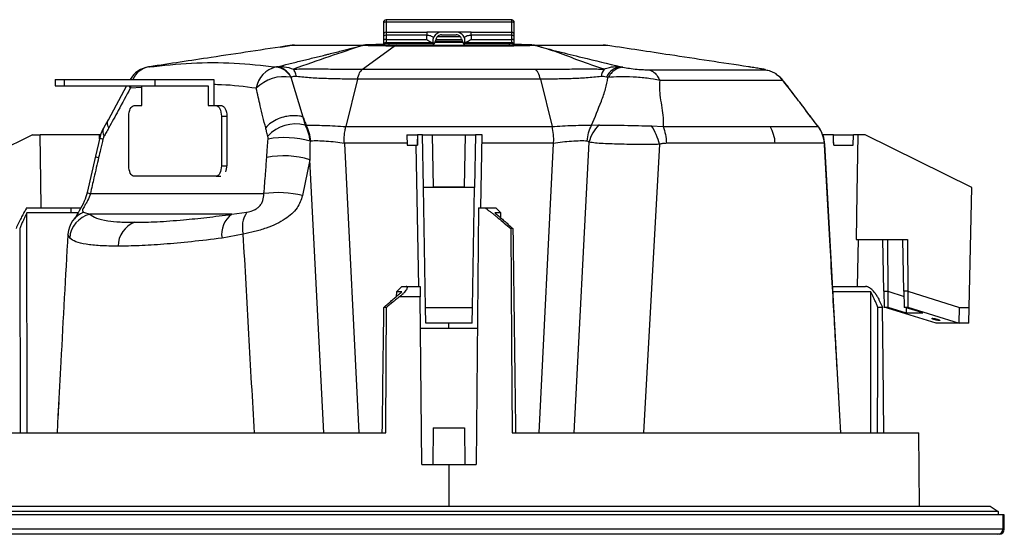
# Model space of a CAD drawing. Header units: millimetres. Extents: x 0 to 594, y 0 to 420.
# Tile 16 of 50: x 342 to 436, y 95 to 144. Entities that reach past the tile are written whole.
import ezdxf

# ---------------------------------------------------------------- set-up
doc = ezdxf.new("R2010")
doc.units = ezdxf.units.MM

msp = doc.modelspace()

# ---------------------------------------------------------------- linework, layer by layer
at = {"color": 7, "linetype": 'Continuous', "lineweight": 25}
for p, q in [((388.617115, 144.129944), (376.617115, 144.129944)), ((376.617115, 144.129944), (376.617115, 143.910275)), ((388.617115, 143.910275), (388.617115, 144.129944)), ((376.400608, 143.821886), (376.400608, 144.004944)), ((376.400608, 142.815605), (376.400608, 143.821886)), ((388.617115, 143.910275), (376.617115, 143.910275)), ((376.617115, 143.910275), (376.617115, 142.940605)), ((388.617115, 142.940605), (388.617115, 143.910275)), ((388.833621, 144.004944), (388.833621, 143.821886)), ((388.833621, 143.821886), (388.833621, 142.815605)), ((376.400608, 142.56317), (376.400608, 142.815605)), ((376.400608, 142.169013), (376.400608, 142.56317)), ((376.400608, 141.815605), (376.400608, 142.169013)), ((376.617115, 142.940605), (376.617115, 142.637683)), ((376.617115, 142.940605), (380.492115, 142.940605)), ((376.617115, 142.637683), (376.617115, 142.243526)), ((380.492115, 142.637683), (376.617115, 142.637683)), ((376.617115, 142.243526), (376.617115, 141.940605)), ((376.617115, 142.243526), (380.492115, 142.243526)), ((380.492115, 142.940605), (380.492115, 142.637683)), ((380.492115, 142.243526), (380.492115, 142.637683)), ((381.117115, 141.940605), (381.117115, 142.305819)), ((381.415663, 142.228022), (383.818509, 142.228022)), ((383.735591, 142.489482), (381.498691, 142.489482)), ((383.322093, 142.940605), (381.912137, 142.940605)), ((381.912137, 142.690605), (383.322093, 142.690605)), ((384.117115, 142.305819), (384.117115, 141.940605)), ((384.742115, 142.637683), (384.742115, 142.940605)), ((384.742115, 142.940605), (388.617115, 142.940605)), ((384.742115, 142.637683), (384.742115, 142.243526)), ((388.617115, 142.637683), (384.742115, 142.637683)), ((384.742115, 142.243526), (388.617115, 142.243526)), ((388.617115, 142.637683), (388.617115, 142.940605)), ((388.617115, 142.243526), (388.617115, 142.637683)), ((388.617115, 141.940605), (388.617115, 142.243526)), ((388.833621, 142.815605), (388.833621, 142.56317)), ((388.833621, 142.56317), (388.833621, 142.169013)), ((388.833621, 142.169013), (388.833621, 141.815605)), ((366.522159, 141.522339), (366.494694, 141.518841)), ((366.535926, 141.516306), (367.415065, 141.657209)), ((374.324727, 141.657363), (374.339386, 141.657207)), ((374.357151, 139.410598), (377.389703, 141.603607)), ((374.446715, 141.718668), (374.588286, 141.740059)), ((374.870886, 141.762884), (376.407195, 141.824331)), ((376.867115, 141.815605), (376.400608, 141.815605)), ((376.617115, 141.940605), (376.867115, 141.940605)), ((376.867115, 141.940605), (376.867115, 141.815605)), ((376.867115, 141.940605), (381.117115, 141.940605)), ((381.117115, 141.815605), (376.867115, 141.815605)), ((376.867115, 141.815605), (376.867115, 141.690605)), ((381.117115, 141.940605), (381.117115, 141.815605)), ((381.117115, 141.815605), (381.117115, 141.690605)), ((381.117115, 141.717572), (381.135866, 141.717572)), ((381.274372, 141.969119), (383.955411, 141.969117)), ((384.098363, 141.717572), (384.117115, 141.717572)), ((384.117115, 141.940605), (388.367115, 141.940605)), ((384.117115, 141.815605), (384.117115, 141.940605)), ((388.367115, 141.815605), (384.117115, 141.815605)), ((384.117115, 141.690605), (384.117115, 141.815605)), ((388.367115, 141.940605), (388.367115, 141.815605)), ((388.367115, 141.940605), (388.617115, 141.940605)), ((388.833621, 141.815605), (388.367115, 141.815605)), ((388.367115, 141.815605), (388.367115, 141.690605)), ((388.833621, 141.821763), (390.305682, 141.762883)), ((390.58826, 141.74006), (390.786133, 141.710194)), ((398.739522, 141.518844), (398.714399, 141.522042)), ((353.973633, 139.626832), (353.904003, 139.616125)), ((353.957149, 139.623706), (353.983933, 139.62819)), ((374.353473, 139.410598), (374.357151, 139.410598)), ((411.493181, 139.591096), (411.260568, 139.626836)), ((344.974918, 138.419863), (344.974918, 137.819863)), ((344.974918, 138.419863), (345.825657, 138.419863)), ((345.825657, 138.419863), (345.825657, 137.819863)), ((345.825657, 138.419863), (354.499918, 138.419863)), ((354.499918, 138.419863), (354.499918, 137.819863)), ((354.499918, 138.419863), (360.129083, 138.419863)), ((360.129083, 138.419863), (360.129083, 135.919863)), ((367.508549, 138.631851), (368.648912, 134.845713)), ((373.869878, 138.443837), (372.759518, 133.9143)), ((391.36435, 138.443844), (392.474712, 133.9143)), ((414.429272, 138.44703), (414.518156, 138.335451)), ((344.974918, 137.819863), (345.825657, 137.819863)), ((345.825657, 137.819863), (354.499918, 137.819863)), ((351.805056, 137.819863), (350.023468, 134.544404)), ((352.052387, 137.819863), (352.151662, 137.579268)), ((352.191009, 137.819863), (352.151662, 137.579268)), ((353.259468, 137.663241), (352.151662, 137.579268)), ((353.259468, 135.919863), (353.259468, 137.819863)), ((354.499918, 137.819863), (359.609468, 137.819863)), ((359.609468, 137.819863), (359.609468, 135.919863)), ((352.510482, 135.919863), (353.259468, 135.919863)), ((359.609468, 135.919863), (360.358453, 135.919863)), ((360.358453, 135.919863), (360.878069, 135.919863)), ((352.010482, 130.169863), (352.010482, 134.919863)), ((360.858453, 134.919863), (360.858453, 130.169863)), ((360.858453, 134.919863), (361.378069, 134.919863)), ((361.378069, 134.919863), (361.378069, 130.169863)), ((368.648768, 134.845725), (368.859293, 134.059938)), ((350.03627, 134.567278), (349.592098, 133.777438)), ((368.859296, 134.059941), (368.971843, 134.04162)), ((372.759518, 133.9143), (392.474712, 133.9143)), ((396.262432, 134.041638), (396.954233, 134.072224)), ((401.973326, 133.991529), (403.090745, 133.914277)), ((403.090727, 133.9143), (413.319943, 133.9143)), ((413.319943, 133.9143), (417.919575, 133.9143)), ((342.813706, 133.140605), (332.606841, 128.10374)), ((342.813706, 133.140605), (343.535294, 133.140605)), ((349.209796, 133.140605), (343.535294, 133.140605)), ((349.236363, 132.85136), (348.824155, 131.096581)), ((349.203295, 132.710592), (349.209796, 133.140605)), ((349.355143, 133.140605), (349.209796, 133.140605)), ((378.590929, 133.140605), (378.617115, 132.140605)), ((378.590929, 133.140605), (379.612996, 133.140605)), ((380.086558, 133.140605), (379.612996, 133.140605)), ((380.086558, 133.140605), (381.02984, 133.140605)), ((380.174476, 128.10374), (380.086558, 133.140605)), ((381.02984, 133.140605), (381.117115, 128.140605)), ((381.02984, 133.140605), (384.20439, 133.140605)), ((384.117115, 128.140605), (384.20439, 133.140605)), ((384.20439, 133.140605), (385.147672, 133.140605)), ((385.147672, 133.140605), (385.059753, 128.10374)), ((385.791665, 133.140605), (385.147672, 133.140605)), ((385.66948, 126.140605), (385.791665, 133.140605)), ((419.387039, 133.140605), (418.360913, 133.140605)), ((419.387039, 133.140605), (421.299861, 133.140605)), ((421.273675, 132.140605), (421.299861, 133.140605)), ((421.698936, 133.140605), (421.299861, 133.140605)), ((422.420524, 133.140605), (421.698936, 133.140605)), ((432.627388, 128.10374), (422.420524, 133.140605)), ((378.612459, 132.318411), (372.619437, 132.318411)), ((372.627298, 132.308246), (373.995997, 104.640605)), ((378.617115, 132.140605), (379.617115, 132.140605)), ((379.460019, 132.140605), (379.695663, 118.640605)), ((379.617115, 132.140605), (379.617115, 132.708878)), ((379.617115, 132.140605), (379.622573, 132.140605)), ((392.614809, 132.318411), (385.777314, 132.318411)), ((391.238232, 104.640605), (392.60693, 132.30822)), ((396.004913, 132.424268), (394.568868, 104.640605)), ((402.747055, 132.22186), (401.205286, 104.640605)), ((413.80602, 132.318411), (403.414894, 132.318411)), ((418.478467, 132.318411), (413.80602, 132.318411)), ((419.979262, 106.295737), (418.549251, 132.221857)), ((419.40765, 132.140605), (419.394763, 132.708878)), ((419.404934, 132.140605), (419.40765, 132.140605)), ((419.40765, 132.140605), (421.273675, 132.140605)), ((348.824155, 131.096581), (348.033038, 127.608059)), ((360.858453, 130.169863), (361.378069, 130.169863)), ((369.314393, 130.742282), (368.62523, 127.324871)), ((370.665167, 104.640605), (369.314393, 130.742282)), ((360.358453, 129.169863), (352.510482, 129.169863)), ((360.358453, 129.169863), (360.813253, 129.169863)), ((380.374566, 116.640605), (380.174476, 128.10374)), ((385.059753, 128.10374), (380.174476, 128.10374)), ((384.117115, 128.140605), (381.117115, 128.140605)), ((384.859664, 116.640605), (385.059753, 128.10374)), ((432.354061, 116.640605), (432.627388, 128.10374)), ((348.344112, 127.51524), (364.929461, 127.51524)), ((342.243583, 126.140605), (346.460554, 126.140605)), ((342.291229, 104.640605), (342.257861, 125.680221)), ((346.460554, 125.680221), (342.257861, 125.680221)), ((346.460554, 126.140605), (346.460554, 125.680221)), ((346.460554, 126.140605), (347.43232, 126.140605)), ((347.16465, 125.680221), (346.460554, 125.680221)), ((347.68693, 125.728138), (348.281142, 125.534546)), ((361.848808, 125.534546), (348.281142, 125.534546)), ((361.848808, 125.534546), (363.309387, 125.728138)), ((385.430923, 126.140605), (385.217115, 101.640605)), ((385.430923, 126.140605), (386.085881, 126.140605)), ((386.085881, 126.140605), (387.117115, 126.140605)), ((387.577498, 125.680221), (387.000364, 125.680221)), ((387.117115, 126.140605), (387.577498, 125.680221)), ((387.581912, 125.174452), (387.577498, 125.680221)), ((346.360857, 123.250571), (346.186514, 123.637756)), ((362.957045, 123.637756), (360.924997, 123.250571)), ((388.740291, 124.167016), (388.534279, 124.167016)), ((421.560071, 123.140605), (426.446869, 123.140605)), ((421.695128, 118.640605), (421.773675, 123.140605)), ((424.209241, 118.175918), (424.090863, 123.140605)), ((424.534547, 123.140605), (424.566267, 118.175918)), ((426.121563, 118.175918), (426.003185, 123.140605)), ((426.446869, 123.140605), (426.478589, 118.175918)), ((378.112982, 118.640605), (377.59082, 118.127477)), ((378.112982, 118.640605), (378.525957, 118.640605)), ((378.525957, 118.640605), (379.765135, 118.640605)), ((419.298842, 118.640605), (422.450889, 118.640605)), ((377.59082, 118.127477), (377.586803, 117.667244)), ((378.119763, 118.127477), (377.59082, 118.127477)), ((422.966085, 118.127477), (419.320236, 118.127477)), ((424.209241, 118.175918), (424.566267, 118.175918)), ((424.209241, 118.175918), (424.245175, 116.668869)), ((424.566267, 118.175918), (424.575895, 116.668869)), ((424.566267, 118.175918), (426.133154, 117.689808)), ((426.478589, 118.175918), (426.121563, 118.175918)), ((426.121563, 118.175918), (426.157497, 116.668869)), ((426.478589, 118.175918), (431.427399, 116.640605)), ((426.478589, 118.175918), (426.488217, 116.668869)), ((379.877409, 117.649331), (377.882901, 117.649331)), ((380.017115, 101.640605), (379.877409, 117.649331)), ((376.65494, 116.640681), (376.398023, 116.640681)), ((380.374566, 116.640605), (384.859664, 116.640605)), ((380.400749, 115.140605), (380.374566, 116.640605)), ((384.833481, 115.140605), (384.859664, 116.640605)), ((424.080896, 116.640681), (423.633568, 116.640681)), ((429.197201, 115.140833), (424.245175, 116.668869)), ((424.245175, 116.668869), (424.575895, 116.668869)), ((424.575895, 116.668869), (426.349252, 116.118705)), ((426.157497, 116.668869), (426.488217, 116.668869)), ((427.940458, 116.118705), (426.157497, 116.668869)), ((426.346109, 116.61067), (426.349252, 116.118705)), ((426.349252, 116.118705), (427.940458, 116.118705)), ((426.488217, 116.668869), (431.413571, 115.140833)), ((431.413571, 115.140833), (431.427399, 116.640605)), ((431.427399, 116.640605), (432.354061, 116.640605)), ((432.318295, 115.140605), (432.354061, 116.640605)), ((384.833481, 115.140605), (380.400749, 115.140605)), ((382.617115, 114.640605), (382.617115, 115.140605)), ((431.414309, 115.140605), (429.197939, 115.140605)), ((429.49074, 115.392886), (429.49074, 115.442033)), ((432.318295, 115.140605), (431.413569, 115.140605)), ((379.848328, 114.640605), (382.617115, 114.640605)), ((382.617115, 114.640605), (385.375715, 114.640605)), ((345.308198, 107.548891), (345.240701, 106.319018)), ((345.26589, 106.742527), (345.243485, 106.315528)), ((345.240524, 106.315683), (345.152737, 104.640605)), ((420.081492, 104.640605), (419.994708, 106.296547)), ((337.678203, 104.640605), (376.583635, 104.640605)), ((381.117115, 105.140605), (381.086571, 101.640605)), ((381.117115, 105.140605), (384.117115, 105.140605)), ((384.117115, 105.140605), (384.147659, 101.640605)), ((388.650595, 104.640605), (427.556027, 104.640605)), ((427.617115, 97.640605), (427.556027, 104.640605)), ((380.017115, 101.640605), (382.617115, 101.640605)), ((382.617115, 101.640605), (382.617115, 97.640605)), ((382.617115, 101.640605), (385.217115, 101.640605)), ((435.117115, 97.140605), (330.117115, 97.140605)), ((330.867115, 97.640605), (434.367115, 97.640605)), ((434.367115, 97.640605), (435.117115, 97.140605)), ((435.117115, 97.140605), (435.117115, 96.805065)), ((435.588546, 96.805065), (329.517115, 96.805065)), ((435.588546, 96.805065), (435.588546, 95.455065)), ((435.717115, 96.805065), (435.588546, 96.805065)), ((435.717115, 95.455065), (435.717115, 96.805065)), ((435.588546, 95.455065), (329.517115, 95.455065)), ((435.717115, 95.455065), (435.588546, 95.455065)), ((435.089756, 94.955065), (330.017115, 94.955065)), ((435.217115, 94.955065), (435.089756, 94.955065))]:
    msp.add_line(p, q, dxfattribs=at)
at = {"color": 7, "linetype": 'Continuous', "lineweight": 25, "flags": 128}
for points in [[(352.010482, 134.919863), (352.02009, 135.114953), (352.048542, 135.302546), (352.094747, 135.475433), (352.156929, 135.62697), (352.232697, 135.751332), (352.31914, 135.843742), (352.412937, 135.900648), (352.510482, 135.919863)], [(360.358453, 135.919863), (360.455998, 135.900648), (360.549795, 135.843742), (360.636238, 135.751332), (360.712007, 135.62697), (360.774188, 135.475433), (360.820393, 135.302546), (360.848846, 135.114953), (360.858453, 134.919863)], [(360.878069, 135.919863), (360.975614, 135.900648), (361.06941, 135.843742), (361.155854, 135.751332), (361.231622, 135.62697), (361.293803, 135.475433), (361.340008, 135.302546), (361.368461, 135.114953), (361.378069, 134.919863)], [(343.632392, 126.140605), (343.596194, 128.740603), (343.535294, 133.140605)], [(379.612996, 133.140605), (379.6153, 132.898838), (379.617115, 132.708878)], [(419.394763, 132.708878), (419.390437, 132.950645), (419.387039, 133.140605)], [(421.698936, 133.140605), (421.621372, 127.540603), (421.560071, 123.140605)], [(379.617115, 132.708878), (379.620166, 132.390645), (379.622573, 132.140605)], [(419.404934, 132.140605), (419.399238, 132.458838), (419.394763, 132.708878)], [(352.510482, 129.169863), (352.412937, 129.189078), (352.31914, 129.245983), (352.232697, 129.338393), (352.156929, 129.462756), (352.094747, 129.614293), (352.048542, 129.787179), (352.02009, 129.974773), (352.010482, 130.169863)], [(360.858453, 130.169863), (360.848846, 129.974773), (360.820393, 129.787179), (360.774188, 129.614293), (360.712007, 129.462756), (360.636238, 129.338393), (360.549795, 129.245983), (360.455998, 129.189078), (360.358453, 129.169863)], [(388.534279, 124.167016), (388.5996, 113.232227), (388.650595, 104.640605)], [(376.583635, 104.640605), (376.623497, 111.360648), (376.65494, 116.640681)], [(424.199736, 104.640605), (424.13322, 111.360648), (424.080896, 116.640681)]]:
    msp.add_lwpolyline(points, dxfattribs=at)
at = {"color": 7, "linetype": 'Continuous', "lineweight": 25}
for centre, radius, start, end in [((376.617115, 143.879944), 0.25, 90, 150), ((388.617115, 143.879944), 0.25, 30, 90), ((376.605322, 143.629803), 0.28072, 87.59225469, 136.8230539), ((388.628908, 143.629803), 0.28072, 43.1769461, 92.40774531), ((376.617115, 142.690605), 0.25, 90, 150), ((376.60191, 142.330065), 0.307994, 87.17023387, 130.81271962), ((376.60191, 141.935908), 0.307994, 87.17023387, 130.81271962), ((388.617115, 142.690605), 0.25, 30, 90), ((388.63232, 142.330065), 0.307994, 49.18728038, 92.82976613), ((388.63232, 141.935908), 0.307994, 49.18728038, 92.82976613), ((367.861416, 138.691074), 2.999531, 90.00000297, 98.55780417), ((367.418212, 141.632877), 0.024534, 93.60448595, 97.37127583), ((367.861419, 138.698793), 2.991811, 90.00005173, 98.5490129), ((374.568618, 140.779325), 0.911281, 90.07941247, 105.52346863), ((374.568781, 140.886198), 0.804408, 90.10160033, 106.56839192), ((376.617115, 141.690605), 0.25, 90, 150), ((376.617115, 141.940605), 0.25, 210, 270), ((377.644641, 141.274232), 0.416511, 91.47768744, 127.7400455), ((388.617115, 141.690605), 0.25, 30, 90), ((388.617115, 141.940605), 0.25, 270, 330), ((390.663183, 140.853115), 0.83749, 73.78490717, 89.90623127), ((390.66329, 140.779835), 0.91077, 74.47215091, 89.92050052), ((390.916897, 139.594447), 2.062939, 90.27184392, 90.55131203), ((397.372811, 138.698794), 2.991811, 81.45098708, 89.99994827), ((397.372813, 138.691074), 2.999531, 81.44219556, 89.99999703), ((397.816017, 141.632877), 0.024534, 82.62869522, 86.39550022), ((354.283833, 137.145148), 2.5, 98.73889544, 149.34375589), ((354.292258, 137.572143), 2.079971, 100.47564161, 155.9481457), ((366.608085, 137.230141), 2.437672, 101.66750149, 171.76571278), ((365.857289, 137.775112), 1.860286, 27.42203449, 82.03360321), ((399.119952, 138.301036), 1.999136, 146.38583698, 168.32854175), ((399.310633, 137.807775), 1.844025, 98.33961541, 152.9386868), ((366.846686, 134.974929), 3.716334, 79.74114163, 135.51025392), ((350.387057, 133.43221), 0.866699, 156.53716213, 210.63470747), ((367.961375, 130.601623), 3.572982, 75.44508566, 138.04019581), ((399.714154, 131.384937), 3.852101, 135.76394538, 164.34710051), ((397.84311, 131.13175), 5.023646, 12.53263804, 34.69889153), ((410.5032, 132.184405), 3.305537, 2.32338891, 31.55604959), ((349.581989, 133.248779), 0.526723, 228.99165316, 265.41538045), ((366.896567, 124.192532), 8.674841, 73.65500324, 100.44159243), ((415.728894, 132.122411), 2.822109, 2.01941618, 19.70616455), ((349.141673, 131.375965), 0.422983, 221.3525235, 267.62198946), ((366.85078, 122.929419), 8.192082, 72.49849113, 101.62899066), ((359.656233, 130.147463), 1.721981, 341.26292897, 0.74532993), ((348.544314, 128.751978), 1.252838, 245.9085512, 260.80478802), ((366.280775, 117.779763), 9.828813, 76.20027346, 97.90234188), ((348.636997, 123.462538), 2.45674, 112.75047318, 175.91012137), ((348.877373, 123.084014), 2.522022, 103.6747543, 176.21337237), ((363.17615, 123.668853), 2.289683, 125.42986143, 190.52596373), ((365.329606, 124.312737), 2.466707, 144.98422657, 195.88077145), ((353.427177, 122.471523), 2.445396, 110.18108235, 179.73545497), ((435.08915, 95.454461), 0.499396, 270.0695323, 0.06936395), ((435.217115, 95.455065), 0.5, 270, 0)]:
    msp.add_arc(centre, radius, start, end, dxfattribs=at)
for points, knots in [([(381.912137, 142.940605), (381.843096, 142.940605), (381.706433, 142.940605), (381.328535, 142.940605), (380.90491, 142.940605), (380.625782, 142.940605), (380.492115, 142.940605)], [0, 0, 0, 0, 0.298315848, 0.590510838, 0.803907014, 1, 1, 1, 1]), ([(381.151938, 142.403151), (381.117535, 142.435534), (381.052009, 142.497216), (380.895792, 142.573985), (380.731402, 142.617897), (380.592804, 142.63532), (380.525207, 142.636907), (380.492115, 142.637683)], [0, 0, 0, 0, 0.300557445, 0.572473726, 0.802888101, 0.90350364, 1, 1, 1, 1]), ([(380.492115, 142.243526), (380.622073, 142.148207), (380.843689, 141.985659), (381.020972, 141.953787), (381.094295, 141.940605)], [0, 0, 0, 0, 0.586409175, 1, 1, 1, 1]), ([(381.117115, 142.305819), (381.123993, 142.323714), (381.13636, 142.355888), (381.147149, 142.388623), (381.151938, 142.403151)], [0, 0, 0, 0, 0.556200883, 1, 1, 1, 1]), ([(381.135866, 141.717572), (381.197563, 141.818315), (381.312241, 142.005571), (381.375033, 142.215789), (381.404043, 142.312911)], [0, 0, 0, 0, 0.537993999, 1, 1, 1, 1]), ([(381.912137, 142.940605), (381.829366, 142.933231), (381.66378, 142.91848), (381.439552, 142.803219), (381.252676, 142.632343), (381.185543, 142.479607), (381.151938, 142.403151)], [0, 0, 0, 0, 0.2496602, 0.499456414, 0.749436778, 1, 1, 1, 1]), ([(381.912137, 142.690605), (381.855388, 142.685413), (381.742085, 142.675048), (381.589736, 142.593684), (381.465477, 142.472756), (381.424532, 142.366221), (381.404043, 142.312911)], [0, 0, 0, 0, 0.2502346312, 0.4996062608, 0.7495985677, 1, 1, 1, 1]), ([(384.742115, 142.940605), (384.570754, 142.940605), (384.20922, 142.940605), (383.638998, 142.940605), (383.443913, 142.940605), (383.322093, 142.940605)], [0, 0, 0, 0, 0.252841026, 0.533439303, 1, 1, 1, 1]), ([(384.082292, 142.403151), (384.048897, 142.479348), (383.982058, 142.631854), (383.795414, 142.802655), (383.571056, 142.918427), (383.405106, 142.93321), (383.322093, 142.940605)], [0, 0, 0, 0, 0.249578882, 0.499520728, 0.749646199, 1, 1, 1, 1]), ([(383.830187, 142.312911), (383.809801, 142.366133), (383.769012, 142.472621), (383.644676, 142.593513), (383.49228, 142.675099), (383.37884, 142.685435), (383.322093, 142.690605)], [0, 0, 0, 0, 0.249837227, 0.499876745, 0.749817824, 1, 1, 1, 1]), ([(383.830187, 142.312911), (383.867807, 142.190529), (383.932381, 141.980462), (384.049483, 141.794991), (384.098363, 141.717572)], [0, 0, 0, 0, 0.582586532, 1, 1, 1, 1]), ([(384.742115, 142.637683), (384.709025, 142.636906), (384.641429, 142.635319), (384.502829, 142.617899), (384.338438, 142.573985), (384.18222, 142.497216), (384.116694, 142.435534), (384.082292, 142.403151)], [0, 0, 0, 0, 0.096489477, 0.197111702, 0.427526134, 0.699442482, 1, 1, 1, 1]), ([(384.082292, 142.403151), (384.08841, 142.384704), (384.099261, 142.351988), (384.111692, 142.31984), (384.117115, 142.305819)], [0, 0, 0, 0, 0.563828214, 1, 1, 1, 1]), ([(384.742115, 142.243526), (384.612157, 142.148207), (384.390541, 141.985659), (384.213258, 141.953787), (384.139935, 141.940605)], [0, 0, 0, 0, 0.586409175, 1, 1, 1, 1]), ([(367.41667, 141.657363), (364.90659, 141.278655), (360.424036, 140.60235), (355.951847, 139.925865), (353.983933, 139.62819)], [0, 0, 0, 0, 0.55996645, 1, 1, 1, 1]), ([(366.177109, 139.629586), (366.550689, 139.721723), (367.311124, 139.90927), (368.460301, 140.191486), (369.620081, 140.475992), (370.514375, 140.695665), (371.211461, 140.867795), (371.731517, 140.99691), (372.296512, 141.138216), (372.827019, 141.272299), (373.337739, 141.402587), (373.83321, 141.529994), (374.170853, 141.617489), (374.324727, 141.657363)], [0, 0, 0, 0, 0.136261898, 0.277365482, 0.417512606, 0.557267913, 0.60250277, 0.672275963, 0.74834546, 0.811591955, 0.870627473, 0.941041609, 1, 1, 1, 1]), ([(374.324727, 141.657363), (373.834769, 141.657363), (372.854861, 141.657363), (371.550647, 141.657363), (370.39197, 141.657363), (369.404574, 141.657363), (368.599123, 141.657363), (367.99142, 141.657363), (367.571897, 141.657363), (367.468412, 141.657363), (367.41667, 141.657363)], [0, 0, 0, 0, 0.1250006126, 0.2499996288, 0.3749992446, 0.4999999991, 0.6250007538, 0.7500003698, 0.8749993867, 1, 1, 1, 1]), ([(374.339376, 141.657214), (373.293626, 141.313844), (371.206279, 140.628467), (368.895465, 139.815892), (367.742357, 139.410413)], [0, 0, 0, 0, 0.500994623, 1, 1, 1, 1]), ([(367.861416, 141.690605), (367.951198, 141.690605), (368.130687, 141.690605), (368.967426, 141.690605), (370.269463, 141.690605), (372.098948, 141.690605), (373.742592, 141.690605), (374.567355, 141.690605)], [0, 0, 0, 0, 0.186920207, 0.373686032, 0.560473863, 0.779450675, 1, 1, 1, 1]), ([(377.389704, 141.603607), (376.857936, 141.610539), (375.784352, 141.624532), (374.824044, 141.646248), (374.339397, 141.657207)], [0, 0, 0, 0, 0.495320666, 1, 1, 1, 1]), ([(374.567355, 141.690605), (375.122635, 141.690605), (376.114472, 141.690605), (377.169522, 141.690605), (377.633901, 141.690605)], [0, 0, 0, 0, 0.559850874, 1, 1, 1, 1]), ([(374.588286, 141.740059), (374.640932, 141.7452), (374.735006, 141.754387), (374.829343, 141.760286), (374.870886, 141.762884)], [0, 0, 0, 0, 0.559629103, 1, 1, 1, 1]), ([(390.897048, 141.657291), (390.404924, 141.64629), (389.436323, 141.624639), (387.819763, 141.597866), (386.128335, 141.605123), (384.381015, 141.603193), (382.609691, 141.603714), (380.838384, 141.603569), (379.080763, 141.603604), (377.953719, 141.603606), (377.389703, 141.603607)], [0, 0, 0, 0, 0.125965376, 0.247925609, 0.373652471, 0.498723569, 0.623318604, 0.748981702, 0.874380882, 1, 1, 1, 1]), ([(377.633901, 141.690605), (378.440631, 141.690605), (380.055035, 141.690605), (382.586104, 141.690605), (384.930117, 141.690605), (387.03163, 141.690605), (388.899344, 141.690605), (390.07574, 141.690605), (390.664554, 141.690605)], [0, 0, 0, 0, 0.186790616, 0.373799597, 0.559334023, 0.706396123, 0.853044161, 1, 1, 1, 1]), ([(381.322108, 142.073664), (381.813263, 142.078356), (382.678311, 142.08662), (383.543346, 142.07776), (383.917233, 142.07393)], [0, 0, 0, 0, 0.5677774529, 1, 1, 1, 1]), ([(390.305682, 141.762883), (390.358536, 141.759503), (390.45286, 141.753472), (390.546911, 141.744156), (390.58826, 141.74006)], [0, 0, 0, 0, 0.560354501, 1, 1, 1, 1]), ([(390.664554, 141.690605), (391.365444, 141.690605), (392.766707, 141.690605), (394.497063, 141.690605), (395.950465, 141.690605), (397.026926, 141.690605), (397.257244, 141.690605), (397.372814, 141.690605)], [0, 0, 0, 0, 0.186273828, 0.372409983, 0.559941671, 0.779185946, 1, 1, 1, 1]), ([(397.45509, 139.40779), (396.656526, 139.669096), (395.049599, 140.194913), (393.073689, 141.02101), (391.620283, 141.445873), (390.897048, 141.657291)], [0, 0, 0, 0, 0.331682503, 0.66743573, 1, 1, 1, 1]), ([(390.90711, 141.657363), (391.623008, 141.468116), (393.054815, 141.08962), (395.813458, 140.415097), (397.818083, 139.92923), (399.043175, 139.632301)], [0, 0, 0, 0, 0.279985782, 0.559975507, 1, 1, 1, 1]), ([(397.81756, 141.657363), (397.765803, 141.657363), (397.66229, 141.657363), (397.242618, 141.657363), (396.634696, 141.657363), (395.828952, 141.657363), (394.841201, 141.657363), (393.682116, 141.657363), (392.377454, 141.657363), (391.397226, 141.657363), (390.90711, 141.657363)], [0, 0, 0, 0, 0.125000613, 0.249999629, 0.374999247, 0.499999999, 0.625000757, 0.750000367, 0.87499939, 1, 1, 1, 1]), ([(411.250267, 139.628194), (408.746511, 140.006984), (404.275781, 140.683354), (399.790803, 141.359764), (397.81756, 141.657363)], [0, 0, 0, 0, 0.560032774, 1, 1, 1, 1]), ([(353.914082, 139.617446), (355.279853, 139.763228), (358.013831, 140.055051), (362.086335, 140.054993), (364.773091, 139.763196), (366.11511, 139.617445)], [0, 0, 0, 0, 0.333161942, 0.666918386, 1, 1, 1, 1]), ([(353.983933, 139.62819), (353.970908, 139.626186), (353.947647, 139.622607), (353.924338, 139.619023), (353.914082, 139.617446)], [0, 0, 0, 0, 0.559999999, 1, 1, 1, 1]), ([(366.11511, 139.617445), (366.126657, 139.619716), (366.147259, 139.623766), (366.167995, 139.627809), (366.177109, 139.629586)], [0, 0, 0, 0, 0.560505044, 1, 1, 1, 1]), ([(367.555264, 138.643997), (367.460717, 138.782192), (367.269224, 139.062087), (366.921764, 139.367515), (366.550914, 139.575808), (366.300695, 139.611816), (366.177152, 139.629595)], [0, 0, 0, 0, 0.246869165, 0.5, 0.753130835, 1, 1, 1, 1]), ([(366.177372, 139.629573), (366.281871, 139.636912), (366.504426, 139.652543), (367.043753, 139.639123), (367.44854, 139.506603), (367.742357, 139.410413)], [0, 0, 0, 0, 0.1952770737, 0.4158880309, 1, 1, 1, 1]), ([(367.74236, 139.410397), (368.202237, 139.419882), (369.139429, 139.439211), (370.847157, 139.418606), (372.628957, 139.411472), (373.775224, 139.410891), (374.353473, 139.410597)], [0, 0, 0, 0, 0.240198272, 0.489504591, 0.742473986, 1, 1, 1, 1]), ([(368.046877, 138.700963), (368.00687, 138.842022), (367.926856, 139.124141), (367.803966, 139.31494), (367.742521, 139.410339)], [0, 0, 0, 0, 0.499998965, 1, 1, 1, 1]), ([(373.869878, 138.443836), (373.935927, 138.668716), (374.068025, 139.118481), (374.258323, 139.313225), (374.353473, 139.410597)], [0, 0, 0, 0, 0.4999945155, 1, 1, 1, 1]), ([(374.357151, 139.410598), (375.287129, 139.410598), (377.100249, 139.410599), (379.881485, 139.410601), (382.620644, 139.410602), (385.359842, 139.410604), (388.141224, 139.410605), (389.954411, 139.410606), (390.884464, 139.410607)], [0, 0, 0, 0, 0.173738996, 0.338727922, 0.499974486, 0.661225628, 0.826229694, 1, 1, 1, 1]), ([(390.884472, 139.410601), (391.455569, 139.410707), (392.593719, 139.410917), (394.361465, 139.417791), (396.061255, 139.437563), (396.994247, 139.417609), (397.455102, 139.407752)], [0, 0, 0, 0, 0.256022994, 0.510233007, 0.758077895, 1, 1, 1, 1]), ([(391.364357, 138.443844), (391.298899, 138.668729), (391.167983, 139.118499), (390.978977, 139.313237), (390.884473, 139.410607)], [0, 0, 0, 0, 0.500000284, 1, 1, 1, 1]), ([(397.455102, 139.407752), (397.618956, 139.470166), (397.910876, 139.58136), (398.449945, 139.661336), (398.817044, 139.643369), (399.043175, 139.632301)], [0, 0, 0, 0, 0.3294494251, 0.5869445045, 1, 1, 1, 1]), ([(399.245186, 139.592336), (399.117158, 139.575239), (398.857822, 139.540606), (398.47396, 139.332758), (398.114882, 139.02667), (397.917737, 138.745527), (397.820411, 138.606733)], [0, 0, 0, 0, 0.246837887, 0.5, 0.753162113, 1, 1, 1, 1]), ([(399.043175, 139.632301), (399.081278, 139.624861), (399.149318, 139.611575), (399.215893, 139.598215), (399.245186, 139.592336)], [0, 0, 0, 0, 0.559999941, 1, 1, 1, 1]), ([(399.245186, 139.592336), (399.445458, 139.55526), (399.84554, 139.481194), (400.568453, 139.398472), (401.235111, 139.353566), (401.573002, 139.349192), (401.742395, 139.347)], [0, 0, 0, 0, 0.279896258, 0.559146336, 0.778990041, 1, 1, 1, 1]), ([(401.742403, 139.347), (402.469572, 139.347011), (403.920269, 139.347034), (405.867515, 139.347054), (407.626772, 139.346991), (409.163947, 139.347073), (410.472223, 139.347018), (411.534973, 139.347043), (412.371227, 139.347048), (412.709807, 139.347016), (412.879369, 139.347)], [0, 0, 0, 0, 0.125237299, 0.249847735, 0.374899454, 0.500219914, 0.624530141, 0.748852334, 0.874224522, 1, 1, 1, 1]), ([(401.742407, 139.347), (401.843237, 139.313315), (402.046935, 139.245263), (402.328924, 139.021357), (402.582293, 138.722381), (402.713263, 138.463563), (402.778092, 138.335449)], [0, 0, 0, 0, 0.247497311, 0.5, 0.752502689, 1, 1, 1, 1]), ([(411.483634, 139.592328), (411.439933, 139.599039), (411.361894, 139.611024), (411.284375, 139.622948), (411.250267, 139.628194)], [0, 0, 0, 0, 0.560000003, 1, 1, 1, 1]), ([(412.879369, 139.347), (412.893348, 139.350525), (412.921239, 139.35756), (412.565549, 139.421602), (412.051589, 139.50462), (411.673077, 139.563073), (411.483634, 139.592328)], [0, 0, 0, 0, 0.279948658, 0.55858004, 0.779072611, 1, 1, 1, 1]), ([(412.879369, 139.347), (413.038914, 139.313315), (413.36123, 139.245263), (413.807426, 139.021357), (414.208337, 138.722382), (414.415575, 138.463565), (414.518156, 138.335451)], [0, 0, 0, 0, 0.247497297, 0.499999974, 0.752502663, 1, 1, 1, 1]), ([(367.555293, 138.644004), (367.546538, 138.641738), (367.530904, 138.637691), (367.51538, 138.633635), (367.508549, 138.631851)], [0, 0, 0, 0, 0.559999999, 1, 1, 1, 1]), ([(368.046876, 138.700963), (367.947629, 138.700681), (367.76995, 138.700176), (367.62103, 138.661206), (367.555293, 138.644004)], [0, 0, 0, 0, 0.558572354, 1, 1, 1, 1]), ([(373.869878, 138.443836), (373.388223, 138.448282), (372.42887, 138.457138), (370.918498, 138.494183), (369.43094, 138.549313), (368.508477, 138.650386), (368.046876, 138.700963)], [0, 0, 0, 0, 0.250436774, 0.498815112, 0.749207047, 1, 1, 1, 1]), ([(391.36435, 138.443844), (390.420549, 138.443843), (388.532946, 138.443843), (385.591044, 138.443842), (382.617115, 138.44384), (379.643185, 138.443839), (376.701282, 138.443838), (374.81368, 138.443837), (373.869878, 138.443837)], [0, 0, 0, 0, 0.166666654, 0.333333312, 0.499999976, 0.666666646, 0.83333332, 1, 1, 1, 1]), ([(397.16215, 138.70546), (396.698476, 138.653053), (395.777223, 138.548929), (394.292738, 138.491712), (392.793466, 138.455798), (391.84005, 138.447823), (391.36435, 138.443844)], [0, 0, 0, 0, 0.252529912, 0.501740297, 0.751396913, 1, 1, 1, 1]), ([(396.26243, 134.041638), (396.578468, 134.810209), (397.054435, 135.967714), (397.621255, 137.502157), (397.754925, 138.243531), (397.820411, 138.606733)], [0, 0, 0, 0, 0.501991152, 0.756023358, 1, 1, 1, 1]), ([(397.668492, 138.646703), (397.581983, 138.669462), (397.427908, 138.709996), (397.243165, 138.706843), (397.16215, 138.70546)], [0, 0, 0, 0, 0.5614738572, 1, 1, 1, 1]), ([(397.820411, 138.606733), (397.79237, 138.614216), (397.742297, 138.627578), (397.691043, 138.640859), (397.668492, 138.646703)], [0, 0, 0, 0, 0.559999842, 1, 1, 1, 1]), ([(402.778088, 138.335449), (402.386732, 138.404559), (401.590617, 138.545145), (400.22971, 138.659723), (398.921021, 138.687234), (398.177349, 138.63284), (397.820411, 138.606733)], [0, 0, 0, 0, 0.2517688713, 0.5121597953, 0.765852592, 1, 1, 1, 1]), ([(413.975924, 138.921583), (413.976089, 138.921839), (413.984005, 138.934147), (413.952722, 138.928171), (413.92209, 138.922319)], [0, 0, 0, 0, 0.020804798, 1, 1, 1, 1]), ([(414.489004, 138.440066), (414.406992, 138.522391), (414.311012, 138.618737), (414.122696, 138.739966), (414.064815, 138.778005), (414.026948, 138.805168), (414.00974, 138.818467), (413.998546, 138.827624), (413.988455, 138.836475), (413.976109, 138.848276), (413.964189, 138.862043), (413.955992, 138.875451), (413.954246, 138.881837), (413.953256, 138.885461)], [0, 0, 0, 0, 0.6378121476, 0.7464461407, 0.8252181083, 0.85369123, 0.865719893, 0.8767458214, 0.8873457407, 0.898218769, 0.9233586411, 0.9565068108, 1, 1, 1, 1]), ([(417.851107, 133.993832), (417.634331, 134.27863), (417.101503, 134.978656), (416.179462, 136.214097), (415.254729, 137.453806), (414.675784, 138.185316), (414.434609, 138.490046)], [0, 0, 0, 0, 0.200904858, 0.493817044, 0.789136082, 1, 1, 1, 1]), ([(352.151662, 137.579268), (351.770502, 136.867047), (351.08986, 135.595226), (350.398143, 134.345332), (350.093788, 133.795379)], [0, 0, 0, 0, 0.5600005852, 1, 1, 1, 1]), ([(364.195543, 137.579267), (363.094575, 137.723385), (361.749292, 137.899483), (360.378102, 137.921587), (360.129083, 137.925601)], [0, 0, 0, 0, 0.818392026, 1, 1, 1, 1]), ([(365.097987, 133.794597), (364.924944, 134.495423), (364.615938, 135.746902), (364.323998, 137.019376), (364.195543, 137.579267)], [0, 0, 0, 0, 0.55999774, 1, 1, 1, 1]), ([(402.778088, 138.335449), (402.759911, 138.07695), (402.722931, 137.551037), (402.822574, 136.657586), (402.968861, 135.720424), (403.120799, 134.773538), (403.100518, 134.193791), (403.09074, 133.91427)], [0, 0, 0, 0, 0.18606663, 0.378550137, 0.596331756, 0.805374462, 1, 1, 1, 1]), ([(417.919596, 133.91427), (417.748804, 134.135735), (417.40624, 134.579934), (416.830407, 135.340545), (416.218957, 136.152298), (415.602326, 136.965107), (415.036229, 137.696194), (414.688042, 138.125825), (414.518156, 138.335449)], [0, 0, 0, 0, 0.154919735, 0.310727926, 0.504845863, 0.689477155, 0.848490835, 1, 1, 1, 1]), ([(368.648768, 134.845725), (368.612127, 134.855966), (368.511244, 134.884163), (368.170649, 134.952415), (367.642716, 134.975269), (366.936392, 134.873146), (366.254968, 134.657031), (365.571693, 134.293064), (365.257989, 133.962963), (365.097987, 133.794597)], [0, 0, 0, 0, 0.032603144, 0.089765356, 0.286697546, 0.430967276, 0.60393282, 0.797989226, 1, 1, 1, 1]), ([(368.648889, 134.84569), (368.704422, 134.709559), (368.814015, 134.440907), (368.919707, 134.173518), (368.971843, 134.04162)], [0, 0, 0, 0, 0.506716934, 1, 1, 1, 1]), ([(349.592101, 133.777443), (349.515877, 133.628969), (349.365913, 133.336858), (349.279067, 133.011396), (349.236363, 132.85136)], [0, 0, 0, 0, 0.508279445, 1, 1, 1, 1]), ([(350.093788, 133.795379), (350.00955, 133.644683), (349.859124, 133.375581), (349.707872, 133.108214), (349.641321, 132.990572)], [0, 0, 0, 0, 0.559999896, 1, 1, 1, 1]), ([(350.093788, 133.795379), (350.02776, 133.966929), (349.91426, 134.261814), (350.015894, 134.46948), (350.058402, 134.556336)], [0, 0, 0, 0, 0.581751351, 1, 1, 1, 1]), ([(365.304456, 132.990551), (365.265562, 133.140188), (365.196108, 133.407397), (365.127968, 133.676286), (365.097987, 133.794597)], [0, 0, 0, 0, 0.559999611, 1, 1, 1, 1]), ([(368.859293, 134.059938), (368.968029, 133.823634), (369.186067, 133.349794), (369.287164, 132.794929), (369.337844, 132.516776)], [0, 0, 0, 0, 0.498699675, 1, 1, 1, 1]), ([(369.401995, 132.533572), (369.368129, 132.804589), (369.300398, 133.346625), (369.081363, 133.809955), (368.971845, 134.04162)], [0, 0, 0, 0, 0.4999999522, 1, 1, 1, 1]), ([(368.971858, 134.041612), (369.22605, 134.045164), (369.734692, 134.052273), (370.714704, 134.028546), (371.757593, 133.982907), (372.42536, 133.936366), (372.759223, 133.913096)], [0, 0, 0, 0, 0.249846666, 0.499945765, 0.749988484, 1, 1, 1, 1]), ([(372.619437, 132.318411), (372.617297, 132.322297), (372.611962, 132.331987), (372.605183, 132.36325), (372.597662, 132.429389), (372.594617, 132.560763), (372.600924, 132.811945), (372.621763, 133.068176), (372.653719, 133.335585), (372.691683, 133.596367), (372.733785, 133.793804), (372.759223, 133.913096)], [0, 0, 0, 0, 0.007911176, 0.019722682, 0.055881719, 0.125258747, 0.25050649, 0.500587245, 0.58721413, 0.750591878, 1, 1, 1, 1]), ([(372.759223, 133.913096), (372.759279, 133.913321), (372.759378, 133.913722), (372.759475, 133.914123), (372.759518, 133.9143)], [0, 0, 0, 0, 0.559894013, 1, 1, 1, 1]), ([(392.474712, 133.9143), (392.474766, 133.914076), (392.474863, 133.913675), (392.474963, 133.913274), (392.475006, 133.913098)], [0, 0, 0, 0, 0.560114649, 1, 1, 1, 1]), ([(392.475006, 133.913098), (392.808868, 133.936369), (393.476676, 133.982916), (394.519612, 134.02854), (395.499629, 134.05229), (396.008244, 134.045182), (396.262416, 134.04163)], [0, 0, 0, 0, 0.25000697, 0.500076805, 0.750171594, 1, 1, 1, 1]), ([(392.614809, 132.318411), (392.616471, 132.321364), (392.627486, 132.340935), (392.653127, 132.632316), (392.611298, 133.193222), (392.521597, 133.667013), (392.475006, 133.913098)], [0, 0, 0, 0, 0.006068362, 0.040212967, 0.501491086, 1, 1, 1, 1]), ([(395.832237, 132.533608), (395.866109, 132.804623), (395.933851, 133.346653), (396.152893, 133.809981), (396.262414, 134.041644)], [0, 0, 0, 0, 0.500000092, 1, 1, 1, 1]), ([(396.954233, 134.072224), (396.964946, 134.071276), (396.984078, 134.069583), (397.003508, 134.068145), (397.012057, 134.067513)], [0, 0, 0, 0, 0.5599997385, 1, 1, 1, 1]), ([(397.011883, 134.067331), (397.350725, 134.05756), (398.065396, 134.036952), (399.368166, 134.045855), (400.729508, 133.998285), (401.569776, 133.993721), (401.973326, 133.991529)], [0, 0, 0, 0, 0.234952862, 0.495552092, 0.757732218, 1, 1, 1, 1]), ([(418.400815, 133.030801), (418.330993, 133.209367), (418.194374, 133.558763), (417.996918, 133.837255), (417.900376, 133.973418)], [0, 0, 0, 0, 0.511070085, 1, 1, 1, 1]), ([(349.641321, 132.990572), (349.618134, 132.944945), (349.576696, 132.863401), (349.551143, 132.766446), (349.539887, 132.723742)], [0, 0, 0, 0, 0.559536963, 1, 1, 1, 1]), ([(365.324398, 132.723719), (365.326161, 132.778077), (365.329302, 132.874926), (365.312032, 132.955292), (365.304456, 132.990551)], [0, 0, 0, 0, 0.5612709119, 1, 1, 1, 1]), ([(349.539887, 132.723742), (349.463031, 132.393015), (349.325788, 131.802432), (349.185742, 131.212789), (349.124122, 130.953346)], [0, 0, 0, 0, 0.5599993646, 1, 1, 1, 1]), ([(365.199473, 130.953346), (365.221964, 131.283564), (365.262127, 131.87324), (365.305371, 132.46385), (365.324398, 132.723719)], [0, 0, 0, 0, 0.559999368, 1, 1, 1, 1]), ([(369.337844, 132.516776), (369.333013, 132.185426), (369.324386, 131.593731), (369.317446, 131.002447), (369.314393, 130.742282)], [0, 0, 0, 0, 0.559999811, 1, 1, 1, 1]), ([(369.401995, 132.533572), (369.389505, 132.532131), (369.367259, 132.529565), (369.346812, 132.520675), (369.337844, 132.516776)], [0, 0, 0, 0, 0.561431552, 1, 1, 1, 1]), ([(372.627298, 132.308246), (372.342374, 132.34976), (371.775377, 132.432374), (370.885753, 132.509184), (370.051323, 132.550674), (369.618263, 132.539276), (369.401993, 132.533583)], [0, 0, 0, 0, 0.252804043, 0.503077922, 0.751837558, 1, 1, 1, 1]), ([(372.619437, 132.318411), (372.620907, 132.316515), (372.623531, 132.31313), (372.626147, 132.309738), (372.627298, 132.308246)], [0, 0, 0, 0, 0.5599999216, 1, 1, 1, 1]), ([(395.832247, 132.533608), (395.615977, 132.5393), (395.182916, 132.550697), (394.348485, 132.509176), (393.458853, 132.432386), (392.891856, 132.349747), (392.60693, 132.30822)], [0, 0, 0, 0, 0.248161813, 0.496921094, 0.747194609, 1, 1, 1, 1]), ([(392.60693, 132.30822), (392.608399, 132.310124), (392.611021, 132.313525), (392.613652, 132.316918), (392.614809, 132.318411)], [0, 0, 0, 0, 0.56000001, 1, 1, 1, 1]), ([(396.004913, 132.424268), (395.977442, 132.455636), (395.928402, 132.511631), (395.861618, 132.526894), (395.832246, 132.533608)], [0, 0, 0, 0, 0.560187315, 1, 1, 1, 1]), ([(402.747055, 132.22186), (402.4824, 132.210976), (401.947512, 132.188979), (401.043773, 132.190392), (400.097651, 132.203379), (399.141421, 132.225226), (398.214948, 132.252498), (397.359856, 132.288798), (396.599599, 132.336951), (396.201467, 132.395408), (396.004913, 132.424268)], [0, 0, 0, 0, 0.1226987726, 0.2479841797, 0.3737543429, 0.500598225, 0.6271535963, 0.7530613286, 0.8780892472, 1, 1, 1, 1]), ([(403.414894, 132.318411), (403.289408, 132.312216), (403.065256, 132.30115), (402.84431, 132.246094), (402.747055, 132.22186)], [0, 0, 0, 0, 0.55982714, 1, 1, 1, 1]), ([(418.549251, 132.221857), (418.536758, 132.251961), (418.514442, 132.305735), (418.489462, 132.314544), (418.478467, 132.318421)], [0, 0, 0, 0, 0.559820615, 1, 1, 1, 1]), ([(418.499659, 132.194415), (418.510383, 132.194454), (418.589042, 132.194747), (418.567691, 132.209294), (418.549251, 132.221857)], [0, 0, 0, 0, 0.136333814, 1, 1, 1, 1]), ([(419.993541, 106.31879), (419.966229, 106.8199), (419.902115, 107.996277), (419.784352, 110.023633), (419.637028, 112.566149), (419.460317, 115.616549), (419.256255, 119.163742), (419.025518, 123.195079), (418.774564, 127.593329), (418.599705, 130.644838), (418.510862, 132.195261)], [0, 0, 0, 0, 0.0580365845, 0.1362432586, 0.2344470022, 0.3523519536, 0.4895675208, 0.6456176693, 0.8199439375, 1, 1, 1, 1]), ([(349.124122, 130.953346), (348.973747, 130.312998), (348.705215, 129.169505), (348.45445, 128.020715), (348.344112, 127.51524)], [0, 0, 0, 0, 0.559993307, 1, 1, 1, 1]), ([(364.929461, 127.51524), (364.985111, 128.158471), (365.084487, 129.307112), (365.164338, 130.450325), (365.199473, 130.953346)], [0, 0, 0, 0, 0.559993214, 1, 1, 1, 1]), ([(348.033038, 127.608059), (347.947815, 127.328271), (347.766772, 126.733901), (347.280497, 125.880296), (346.975001, 125.354539), (346.826147, 125.098363)], [0, 0, 0, 0, 0.313203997, 0.665356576, 1, 1, 1, 1]), ([(348.344112, 127.51524), (348.262337, 127.288274), (348.139259, 126.946674), (347.897356, 126.528754), (347.72721, 126.245531), (347.611361, 126.023656), (347.56113, 125.827513), (347.637032, 125.767555), (347.68693, 125.728138)], [0, 0, 0, 0, 0.248872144, 0.374571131, 0.5005500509, 0.6204125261, 0.7504574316, 1, 1, 1, 1]), ([(368.62523, 127.324871), (368.476741, 126.915273), (368.14945, 126.012465), (367.175608, 125.182514), (366.117293, 124.584639), (365.114059, 124.182252), (364.006002, 123.855486), (363.31204, 123.711442), (362.957045, 123.637756)], [0, 0, 0, 0, 0.1848364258, 0.4074036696, 0.5379282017, 0.6818414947, 0.8372463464, 1, 1, 1, 1]), ([(363.309387, 125.728138), (363.488738, 125.767606), (363.761482, 125.827626), (364.175343, 126.024147), (364.46995, 126.245722), (364.692415, 126.528223), (364.881573, 126.945714), (364.910345, 127.287895), (364.929461, 127.51524)], [0, 0, 0, 0, 0.249827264, 0.379918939, 0.499867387, 0.624783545, 0.750707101, 1, 1, 1, 1]), ([(342.243583, 126.140605), (342.209615, 126.08373), (342.140163, 125.967444), (342.036349, 125.785244), (341.930073, 125.59266), (341.82161, 125.389369), (341.668031, 125.092286), (341.466689, 124.685749), (341.309896, 124.344979), (341.228013, 124.167016)], [0, 0, 0, 0, 0.091735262, 0.187563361, 0.287531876, 0.391676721, 0.500023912, 0.738892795, 1, 1, 1, 1]), ([(342.257861, 125.680221), (342.215782, 125.593245), (342.128744, 125.413338), (341.997883, 125.131021), (341.861798, 124.828333), (341.720925, 124.505118), (341.627487, 124.281776), (341.579475, 124.167016)], [0, 0, 0, 0, 0.175896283, 0.36383568, 0.563827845, 0.775880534, 1, 1, 1, 1]), ([(348.281142, 125.534546), (348.463364, 125.404272), (348.828355, 125.143333), (349.871643, 124.917177), (351.118094, 124.788301), (352.096029, 124.773945), (352.583544, 124.766788)], [0, 0, 0, 0, 0.2800114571, 0.5608633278, 0.7810840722, 1, 1, 1, 1]), ([(352.583544, 124.766788), (353.271576, 124.778402), (354.651995, 124.801703), (357.018863, 124.979465), (359.420512, 125.222), (361.040285, 125.430481), (361.848808, 125.534546)], [0, 0, 0, 0, 0.27881542, 0.559395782, 0.780069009, 1, 1, 1, 1]), ([(386.085881, 126.140605), (386.163607, 126.08373), (386.322527, 125.967444), (386.56313, 125.785244), (386.812082, 125.59266), (387.069226, 125.389369), (387.437761, 125.092286), (387.929159, 124.685749), (388.326679, 124.344979), (388.534279, 124.167016)], [0, 0, 0, 0, 0.0917352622, 0.1875633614, 0.2875318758, 0.3916767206, 0.5000239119, 0.7388927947, 1, 1, 1, 1]), ([(387.000364, 125.680221), (387.104084, 125.593245), (387.318627, 125.413338), (387.647813, 125.131021), (387.995853, 124.828333), (388.362559, 124.505118), (388.612079, 124.281776), (388.740291, 124.167016)], [0, 0, 0, 0, 0.175896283, 0.36383568, 0.563827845, 0.775880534, 1, 1, 1, 1]), ([(346.186514, 123.637756), (345.957902, 119.575881), (345.640971, 113.944787), (345.347634, 108.31217), (345.26589, 106.742527)], [0, 0, 0, 0, 0.721329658, 1, 1, 1, 1]), ([(364.02612, 104.640605), (363.846172, 107.791021), (363.484425, 114.124271), (363.133437, 120.455791), (362.957045, 123.637756)], [0, 0, 0, 0, 0.497440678, 1, 1, 1, 1]), ([(350.981807, 122.482814), (350.390936, 122.492081), (349.206623, 122.510656), (347.88432, 122.662491), (346.876403, 122.897154), (346.533465, 123.132245), (346.360857, 123.250571)], [0, 0, 0, 0, 0.248818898, 0.49872089, 0.747696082, 1, 1, 1, 1]), ([(360.924997, 123.250571), (359.931738, 123.132229), (357.958318, 122.897105), (355.32455, 122.662452), (352.949118, 122.510647), (351.636629, 122.492078), (350.981807, 122.482814)], [0, 0, 0, 0, 0.2523417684, 0.5013557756, 0.7512183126, 1, 1, 1, 1]), ([(377.882901, 117.649331), (377.909083, 117.670275), (377.960291, 117.711236), (378.03453, 117.7728), (378.104594, 117.832653), (378.170457, 117.890899), (378.241956, 117.956506), (378.316853, 118.028744), (378.420926, 118.136512), (378.535728, 118.272573), (378.614871, 118.404553), (378.643908, 118.49344), (378.647962, 118.548656), (378.635983, 118.591434), (378.609934, 118.620231), (378.573237, 118.637641), (378.541937, 118.639603), (378.525957, 118.640605)], [0, 0, 0, 0, 0.054214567, 0.106031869, 0.155566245, 0.202935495, 0.24826153, 0.313312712, 0.373540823, 0.498797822, 0.623311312, 0.685959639, 0.748545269, 0.810286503, 0.874439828, 0.935897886, 1, 1, 1, 1]), ([(379.868837, 118.631533), (379.868869, 118.627849), (379.868933, 118.620509), (379.869084, 118.603224), (379.869275, 118.5814), (379.869509, 118.554586), (379.86992, 118.50747), (379.870604, 118.429067), (379.871681, 118.305653), (379.872939, 118.161545), (379.87419, 118.018174), (379.875346, 117.885733), (379.876369, 117.768469), (379.877061, 117.689145), (379.877409, 117.649331)], [0, 0, 0, 0, 0.050260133, 0.10014933, 0.149922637, 0.199836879, 0.250146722, 0.374985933, 0.499976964, 0.624799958, 0.74977463, 0.833351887, 0.916358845, 1, 1, 1, 1]), ([(423.587031, 117.649331), (423.575855, 117.670275), (423.553999, 117.711236), (423.517891, 117.7728), (423.480512, 117.832653), (423.44177, 117.890899), (423.39556, 117.956506), (423.341189, 118.028744), (423.25348, 118.136512), (423.129031, 118.272573), (422.981635, 118.404553), (422.859268, 118.49344), (422.76839, 118.548656), (422.680267, 118.591434), (422.598147, 118.620231), (422.520538, 118.637641), (422.474429, 118.639603), (422.450889, 118.640605)], [0, 0, 0, 0, 0.0542145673, 0.1060318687, 0.1555662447, 0.2029354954, 0.2482615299, 0.3133127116, 0.3735408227, 0.4987978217, 0.6233113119, 0.6859596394, 0.7485452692, 0.8102865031, 0.8744398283, 0.935897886, 1, 1, 1, 1]), ([(376.398023, 116.640681), (376.524807, 116.753065), (376.771659, 116.971879), (377.134376, 117.288913), (377.47878, 117.586313), (377.804701, 117.864213), (378.01704, 118.041643), (378.119763, 118.127477)], [0, 0, 0, 0, 0.223692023, 0.435532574, 0.635526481, 0.823679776, 1, 1, 1, 1]), ([(422.943592, 104.640605), (422.947398, 106.718166), (422.955635, 111.213811), (422.96243, 115.709415), (422.966085, 118.127477)], [0, 0, 0, 0, 0.4621273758, 1, 1, 1, 1]), ([(423.633568, 116.640681), (423.586354, 116.753065), (423.494427, 116.971879), (423.355872, 117.288913), (423.221975, 117.586313), (423.093159, 117.864213), (423.007516, 118.041643), (422.966085, 118.127477)], [0, 0, 0, 0, 0.223692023, 0.435532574, 0.635526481, 0.823679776, 1, 1, 1, 1]), ([(377.882901, 117.649331), (377.78702, 117.572787), (377.590138, 117.41561), (377.289908, 117.170547), (376.976206, 116.911123), (376.763701, 116.732236), (376.65494, 116.640681)], [0, 0, 0, 0, 0.231443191, 0.475247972, 0.731429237, 1, 1, 1, 1]), ([(423.587031, 117.649331), (423.626578, 117.572787), (423.707785, 117.41561), (423.829434, 117.170547), (423.954943, 116.911123), (424.038256, 116.732236), (424.080896, 116.640681)], [0, 0, 0, 0, 0.2314431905, 0.4752479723, 0.731429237, 1, 1, 1, 1]), ([(429.49074, 115.392886), (429.47836, 115.393209), (429.451375, 115.393913), (429.391793, 115.400327), (429.310682, 115.412781), (429.207321, 115.433084), (429.090232, 115.460849), (428.975055, 115.493366), (428.880034, 115.525884), (428.817649, 115.553649), (428.789771, 115.573952), (428.790373, 115.586406), (428.808496, 115.59282), (428.830929, 115.593524), (428.841221, 115.593847)], [0, 0, 0, 0, 0.056829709, 0.123874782, 0.202393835, 0.29271742, 0.393293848, 0.5, 0.606706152, 0.70728258, 0.797606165, 0.876125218, 0.943170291, 1, 1, 1, 1]), ([(428.841221, 115.593847), (428.853601, 115.593524), (428.880586, 115.59282), (428.940168, 115.586406), (429.021279, 115.573952), (429.124639, 115.553649), (429.241728, 115.525884), (429.356905, 115.493366), (429.451926, 115.460849), (429.514311, 115.433084), (429.54219, 115.412781), (429.541587, 115.400327), (429.523464, 115.393913), (429.501031, 115.393209), (429.49074, 115.392886)], [0, 0, 0, 0, 0.056829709, 0.123874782, 0.202393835, 0.29271742, 0.393293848, 0.5, 0.606706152, 0.70728258, 0.797606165, 0.876125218, 0.943170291, 1, 1, 1, 1])]:
    msp.add_open_spline(points, degree=3, knots=knots, dxfattribs=at)
for points in [[(414.518156, 138.335449), (414.340675, 138.335449), (413.985713, 138.335449), (413.107598, 138.335449), (411.985349, 138.335449), (410.603231, 138.335449), (408.981093, 138.335449), (407.126916, 138.335449), (405.073133, 138.335449), (403.543103, 138.335449), (402.778088, 138.335449)], [(403.09074, 133.91427), (403.177918, 133.668484), (403.352275, 133.17691), (403.394021, 132.604577), (403.414894, 132.318411)], [(417.919596, 133.91427), (418.069905, 133.668485), (418.370523, 133.176915), (418.442486, 132.604585), (418.478467, 132.318421)], [(341.579475, 124.167016), (341.597399, 117.658241), (341.616369, 111.149437), (341.636269, 104.640605)], [(388.740291, 124.167016), (388.824034, 117.658241), (388.905686, 111.149437), (388.985479, 104.640605)], [(379.765135, 118.640605), (379.798582, 118.640605), (379.833153, 118.637469), (379.868837, 118.631533)], [(376.248751, 104.640605), (376.297788, 108.640639), (376.347528, 112.640665), (376.398023, 116.640681)], [(423.597961, 104.640605), (423.61019, 108.640638), (423.622068, 112.640663), (423.633568, 116.640681)]]:
    msp.add_open_spline(points, degree=3, dxfattribs=at)

doc.saveas('drawing.dxf')
